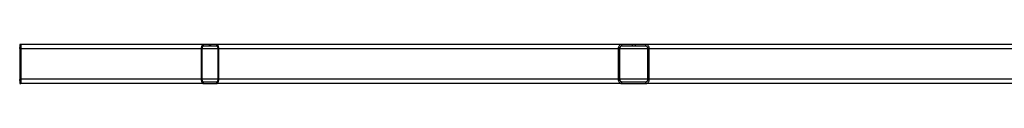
# Model space of a CAD drawing. Header units: millimetres. Extents: x 51 to 3958, y 1087 to 2585.
# Tile 1 of 12: x 51 to 1164, y 1206 to 1250. Entities that reach past the tile are written whole.
import ezdxf

# ---------------------------------------------------------------- set-up
doc = ezdxf.new("R2010")
doc.units = ezdxf.units.MM

msp = doc.modelspace()

# ---------------------------------------------------------------- linework, layer by layer
at = {"color": 7, "linetype": 'Continuous', "lineweight": 25}
for p, q in [((50.9, 1250.3), (50.9, 1248.3)), ((51.5, 1250.3), (50.9, 1250.3)), ((51.5, 1248.3), (50.9, 1248.3)), ((51.5, 1250.3), (51.5, 1248.3)), ((51.6, 1250.3), (51.5, 1250.3)), ((51.6, 1248.3), (51.5, 1248.3)), ((51.6, 1248.3), (51.6, 1250.3)), ((52.2, 1250.3), (51.6, 1250.3)), ((52.2, 1248.3), (51.6, 1248.3)), ((258, 1250.3), (52.2, 1250.3)), ((52.2, 1248.3), (52.2, 1250.3)), ((258, 1250.3), (258, 1248.3)), ((264.8, 1250.3), (258, 1250.3)), ((264.8, 1248.3), (258, 1248.3)), ((264.8, 1250.3), (264.8, 1248.3)), ((266.9, 1250.3), (264.8, 1250.3)), ((266.9, 1248.3), (264.8, 1248.3)), ((266.9, 1248.3), (266.9, 1250.3)), ((273.7, 1250.3), (266.9, 1250.3)), ((273.7, 1248.3), (266.9, 1248.3)), ((731, 1250.3), (273.7, 1250.3)), ((273.7, 1248.3), (273.7, 1250.3)), ((731, 1250.3), (731, 1248.3)), ((743, 1250.3), (731, 1250.3)), ((743, 1248.3), (731, 1248.3)), ((743, 1250.3), (743, 1248.3)), ((746.7, 1250.3), (743, 1250.3)), ((746.7, 1248.3), (743, 1248.3)), ((746.7, 1248.3), (746.7, 1250.3)), ((758.7, 1250.3), (746.7, 1250.3)), ((758.7, 1248.3), (746.7, 1248.3)), ((758.7, 1248.3), (758.7, 1250.3)), ((1397.9, 1250.3), (758.7, 1250.3)), ((50.8, 1245.3), (50.8, 1245.3)), ((50.8, 1245.3), (50.8, 1211.3)), ((50.8, 1245.3), (50.8, 1211.3)), ((52.4, 1245.3), (52.3, 1245.3)), ((52.3, 1211.3), (52.3, 1245.3)), ((52.4, 1211.3), (52.4, 1245.3)), ((256.8, 1245.3), (255.9, 1245.3)), ((255.9, 1245.3), (255.9, 1211.3)), ((256.8, 1245.3), (256.8, 1211.3)), ((275.8, 1245.3), (275, 1245.3)), ((275, 1211.3), (275, 1245.3)), ((275.8, 1211.3), (275.8, 1245.3)), ((728.8, 1245.3), (727.3, 1245.3)), ((727.3, 1245.3), (727.3, 1211.3)), ((728.8, 1245.3), (728.8, 1211.3)), ((762.4, 1245.3), (760.9, 1245.3)), ((760.9, 1211.3), (760.9, 1245.3)), ((762.4, 1211.3), (762.4, 1245.3)), ((50.8, 1211.3), (50.8, 1211.3)), ((50.9, 1208.3), (50.9, 1206.3)), ((50.9, 1208.3), (52.2, 1208.3)), ((50.9, 1206.3), (52.2, 1206.3)), ((52.2, 1206.3), (52.2, 1208.3)), ((258, 1206.3), (52.2, 1206.3)), ((52.3, 1211.3), (52.4, 1211.3)), ((255.9, 1211.3), (256.8, 1211.3)), ((258, 1208.3), (258, 1206.3)), ((258, 1208.3), (273.7, 1208.3)), ((258, 1206.3), (273.7, 1206.3)), ((273.7, 1206.3), (273.7, 1208.3)), ((731, 1206.3), (273.7, 1206.3)), ((275, 1211.3), (275.8, 1211.3)), ((727.3, 1211.3), (728.8, 1211.3)), ((731, 1208.3), (731, 1206.3)), ((731, 1208.3), (758.7, 1208.3)), ((731, 1206.3), (758.7, 1206.3)), ((758.7, 1206.3), (758.7, 1208.3)), ((1397.9, 1206.3), (758.7, 1206.3)), ((760.9, 1211.3), (762.4, 1211.3))]:
    msp.add_line(p, q, dxfattribs=at)
at = {"color": 1, "linetype": 'Continuous', "lineweight": 25}
for p, q in [((52.3, 1245.3), (50.8, 1245.3)), ((255.9, 1245.3), (52.4, 1245.3)), ((275, 1245.3), (256.8, 1245.3)), ((727.3, 1245.3), (275.8, 1245.3)), ((760.9, 1245.3), (728.8, 1245.3)), ((1393.2, 1245.3), (762.4, 1245.3)), ((52.3, 1211.3), (50.8, 1211.3)), ((255.9, 1211.3), (52.4, 1211.3)), ((275, 1211.3), (256.8, 1211.3)), ((727.3, 1211.3), (275.8, 1211.3)), ((760.9, 1211.3), (728.8, 1211.3)), ((1393.2, 1211.3), (762.4, 1211.3))]:
    msp.add_line(p, q, dxfattribs=at)
at = {"color": 7, "linetype": 'Continuous', "lineweight": 25, "flags": 128}
for points in [[(258, 1250.3), (257.6, 1250.2), (257.2, 1249.9), (256.9, 1249.5), (256.5, 1248.9), (256.3, 1248.1), (256.1, 1247.2), (256, 1246.3), (255.9, 1245.3)], [(258, 1248.3), (257.8, 1248.3), (257.5, 1248.1), (257.3, 1247.8), (257.1, 1247.4), (257, 1247), (256.9, 1246.5), (256.8, 1245.9), (256.8, 1245.3)], [(275.8, 1245.3), (275.7, 1246.3), (275.6, 1247.2), (275.4, 1248.1), (275.2, 1248.9), (274.9, 1249.5), (274.5, 1249.9), (274.1, 1250.2), (273.7, 1250.3)], [(275, 1245.3), (274.9, 1245.9), (274.9, 1246.5), (274.8, 1247), (274.6, 1247.4), (274.4, 1247.8), (274.2, 1248.1), (274, 1248.3), (273.7, 1248.3)], [(731, 1250.3), (730.3, 1250.2), (729.6, 1249.9), (729, 1249.5), (728.4, 1248.9), (727.9, 1248.1), (727.6, 1247.2), (727.4, 1246.3), (727.3, 1245.3)], [(762.4, 1245.3), (762.3, 1246.3), (762.1, 1247.2), (761.8, 1248.1), (761.3, 1248.9), (760.8, 1249.5), (760.1, 1249.9), (759.5, 1250.2), (758.7, 1250.3)], [(255.9, 1211.3), (256, 1210.3), (256.1, 1209.4), (256.3, 1208.5), (256.5, 1207.8), (256.9, 1207.2), (257.2, 1206.7), (257.6, 1206.4), (258, 1206.3)], [(256.8, 1211.3), (256.8, 1210.7), (256.9, 1210.2), (257, 1209.7), (257.1, 1209.2), (257.3, 1208.8), (257.5, 1208.6), (257.8, 1208.4), (258, 1208.3)], [(273.7, 1206.3), (274.1, 1206.4), (274.5, 1206.7), (274.9, 1207.2), (275.2, 1207.8), (275.4, 1208.5), (275.6, 1209.4), (275.7, 1210.3), (275.8, 1211.3)], [(273.7, 1208.3), (274, 1208.4), (274.2, 1208.6), (274.4, 1208.8), (274.6, 1209.2), (274.8, 1209.7), (274.9, 1210.2), (274.9, 1210.7), (275, 1211.3)], [(727.3, 1211.3), (727.4, 1210.3), (727.6, 1209.4), (727.9, 1208.5), (728.4, 1207.8), (729, 1207.2), (729.6, 1206.7), (730.3, 1206.4), (731, 1206.3)], [(758.7, 1206.3), (759.5, 1206.4), (760.1, 1206.7), (760.8, 1207.2), (761.3, 1207.8), (761.8, 1208.5), (762.1, 1209.4), (762.3, 1210.3), (762.4, 1211.3)]]:
    msp.add_lwpolyline(points, dxfattribs=at)
at = {"color": 7, "linetype": 'Continuous', "lineweight": 25}
for centre, radius, start, end in [((87.9, 1246.6), 37.2, 174.2132, 181.9252), ((73.1, 1246.1), 22.3, 174.2145, 181.9256), ((15.2, 1246.6), 37.2, 358.0748, 5.7868), ((30, 1246.1), 22.4, 358.0826, 5.7818), ((731.5, 1245.7), 2.69, 100.241, 187.4585), ((758.3, 1245.7), 2.69, 352.5373, 79.7631), ((87.9, 1210.1), 37.2, 178.0748, 185.7869), ((73.1, 1210.6), 22.3, 178.0744, 185.7854), ((15.2, 1210.1), 37.2, 354.2131, 1.9252), ((30, 1210.6), 22.4, 354.2182, 1.9174), ((731.5, 1211), 2.69, 172.5414, 259.7589), ((758.3, 1211), 2.69, 280.237, 7.4627)]:
    msp.add_arc(centre, radius, start, end, dxfattribs=at)

doc.saveas('drawing.dxf')
